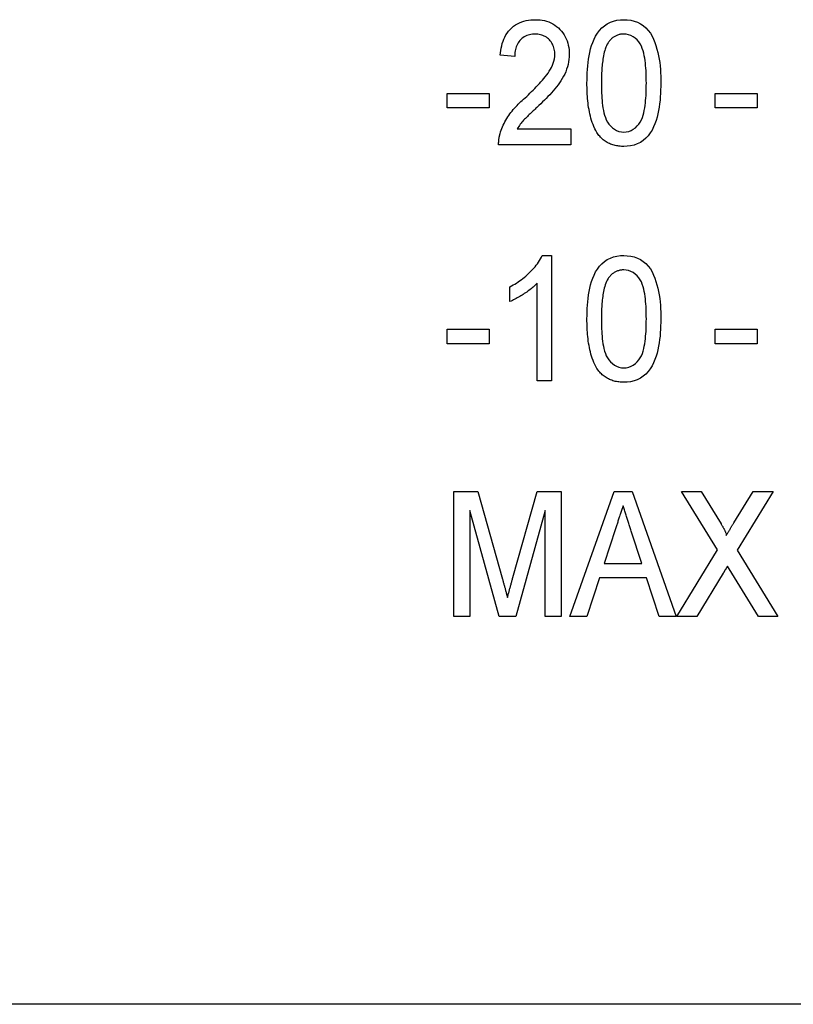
# Model space of a CAD drawing. Header units: millimetres. Extents: x 32 to 3719, y 19 to 393.
# Tile 6 of 17: x 315 to 324, y 351 to 363. Entities that reach past the tile are written whole.
import ezdxf

# ---------------------------------------------------------------- set-up
doc = ezdxf.new("R2010")
doc.units = ezdxf.units.MM
doc.layers.add('DETAIL', color=2, linetype='Continuous')

msp = doc.modelspace()

# ---------------------------------------------------------------- linework, layer by layer
at = {"layer": 'DETAIL'}
for p, q in [((320.703, 362.079), (320.53, 362.098)), ((319.895, 361.637), (320.395, 361.637)), ((319.895, 361.464), (319.895, 361.637)), ((320.395, 361.637), (320.395, 361.464)), ((323.106, 361.637), (323.606, 361.637)), ((323.106, 361.464), (323.106, 361.637)), ((323.606, 361.637), (323.606, 361.464)), ((320.395, 361.464), (319.895, 361.464)), ((323.606, 361.464), (323.106, 361.464)), ((320.734, 361.214), (321.376, 361.214)), ((321.376, 361.214), (321.376, 361.021)), ((321.376, 361.021), (320.51, 361.021)), ((321.033, 359.694), (321.145, 359.694)), ((321.145, 359.694), (321.145, 358.194)), ((320.645, 359.142), (320.645, 359.319)), ((320.972, 358.194), (320.972, 359.363)), ((319.895, 358.81), (320.395, 358.81)), ((319.895, 358.637), (319.895, 358.81)), ((320.395, 358.81), (320.395, 358.637)), ((323.106, 358.81), (323.606, 358.81)), ((323.106, 358.637), (323.106, 358.81)), ((323.606, 358.81), (323.606, 358.637)), ((320.395, 358.637), (319.895, 358.637)), ((323.606, 358.637), (323.106, 358.637)), ((321.145, 358.194), (320.972, 358.194)), ((319.972, 356.867), (320.259, 356.867)), ((319.972, 355.367), (319.972, 356.867)), ((320.259, 356.867), (320.556, 355.815)), ((320.681, 355.833), (320.973, 356.867)), ((320.973, 356.867), (321.26, 356.867)), ((321.26, 356.867), (321.26, 355.367)), ((321.363, 355.367), (321.893, 356.867)), ((321.893, 356.867), (322.109, 356.867)), ((322.109, 356.867), (322.638, 355.367)), ((323.132, 356.167), (322.703, 356.867)), ((322.703, 356.867), (322.936, 356.867)), ((322.936, 356.867), (323.175, 356.478)), ((323.329, 356.491), (323.559, 356.867)), ((323.799, 356.867), (323.369, 356.162)), ((323.559, 356.867), (323.799, 356.867)), ((320.516, 355.367), (320.164, 356.637)), ((320.164, 356.637), (320.164, 355.367)), ((321.068, 356.637), (320.716, 355.367)), ((321.068, 355.367), (321.068, 356.637)), ((321.911, 356.419), (321.775, 356.002)), ((322.226, 356.002), (322.099, 356.392)), ((322.645, 355.367), (323.132, 356.167)), ((323.369, 356.162), (323.856, 355.367)), ((321.775, 356.002), (322.226, 356.002)), ((323.201, 355.886), (322.885, 355.367)), ((323.304, 355.887), (323.253, 355.971)), ((323.623, 355.367), (323.304, 355.887)), ((321.719, 355.829), (321.568, 355.367)), ((322.283, 355.829), (321.719, 355.829)), ((322.433, 355.367), (322.283, 355.829)), ((320.164, 355.367), (319.972, 355.367)), ((320.716, 355.367), (320.516, 355.367)), ((321.26, 355.367), (321.068, 355.367)), ((321.568, 355.367), (321.363, 355.367)), ((322.638, 355.367), (322.433, 355.367)), ((322.885, 355.367), (322.645, 355.367)), ((323.856, 355.367), (323.623, 355.367)), ((389.462, 350.719), (310.951, 350.719))]:
    msp.add_line(p, q, dxfattribs=at)
at = {"layer": 'DETAIL', "flags": 128}
for points in [[(320.53, 362.098), (320.532, 362.126), (320.536, 362.154), (320.541, 362.181), (320.547, 362.208), (320.554, 362.235), (320.563, 362.262), (320.573, 362.288), (320.585, 362.313), (320.598, 362.338), (320.613, 362.361), (320.629, 362.384), (320.648, 362.405), (320.668, 362.424), (320.689, 362.442), (320.712, 362.458), (320.736, 362.472), (320.761, 362.484), (320.787, 362.495), (320.814, 362.503), (320.841, 362.51), (320.868, 362.515), (320.896, 362.519), (320.924, 362.52), (320.951, 362.521)], [(320.951, 362.521), (320.979, 362.521), (321.006, 362.519), (321.033, 362.515), (321.059, 362.51), (321.085, 362.503), (321.111, 362.495), (321.136, 362.484), (321.16, 362.472), (321.183, 362.457), (321.205, 362.441), (321.226, 362.424), (321.245, 362.405), (321.263, 362.384), (321.28, 362.363), (321.295, 362.34), (321.308, 362.317), (321.32, 362.292), (321.33, 362.267), (321.338, 362.241), (321.345, 362.215), (321.35, 362.188), (321.354, 362.161), (321.356, 362.134), (321.356, 362.107)], [(321.568, 361.761), (321.569, 361.802), (321.569, 361.844), (321.571, 361.885), (321.573, 361.926), (321.577, 361.967), (321.581, 362.008), (321.587, 362.049), (321.594, 362.09), (321.602, 362.13), (321.612, 362.171), (321.624, 362.21), (321.638, 362.249), (321.654, 362.287), (321.672, 362.324), (321.694, 362.359), (321.719, 362.392), (321.747, 362.422), (321.778, 362.449), (321.812, 362.472), (321.849, 362.491), (321.888, 362.505), (321.928, 362.514), (321.969, 362.52), (322.01, 362.521)], [(322.01, 362.521), (322.052, 362.519), (322.093, 362.514), (322.133, 362.504), (322.172, 362.49), (322.209, 362.472), (322.243, 362.45), (322.275, 362.423), (322.303, 362.393), (322.328, 362.36), (322.348, 362.324), (322.366, 362.287), (322.382, 362.249), (322.395, 362.21), (322.407, 362.17), (322.418, 362.13), (322.427, 362.09), (322.434, 362.049), (322.44, 362.008), (322.444, 361.967), (322.448, 361.926), (322.45, 361.885), (322.452, 361.844), (322.452, 361.802), (322.453, 361.761)], [(320.948, 362.348), (320.931, 362.348), (320.914, 362.346), (320.897, 362.344), (320.88, 362.341), (320.863, 362.336), (320.847, 362.33), (320.832, 362.323), (320.817, 362.315), (320.802, 362.305), (320.789, 362.295), (320.776, 362.283), (320.765, 362.271), (320.754, 362.257), (320.744, 362.243), (320.736, 362.228), (320.728, 362.213), (320.722, 362.197), (320.717, 362.181), (320.712, 362.164), (320.709, 362.147), (320.706, 362.13), (320.704, 362.113), (320.703, 362.096), (320.703, 362.079)], [(321.183, 362.106), (321.183, 362.122), (321.182, 362.138), (321.18, 362.153), (321.176, 362.169), (321.172, 362.184), (321.168, 362.199), (321.161, 362.214), (321.154, 362.228), (321.147, 362.241), (321.138, 362.254), (321.128, 362.267), (321.118, 362.279), (321.107, 362.29), (321.095, 362.3), (321.082, 362.31), (321.069, 362.318), (321.055, 362.325), (321.04, 362.332), (321.026, 362.337), (321.01, 362.341), (320.995, 362.344), (320.979, 362.346), (320.964, 362.348), (320.948, 362.348)], [(322.009, 362.348), (321.999, 362.348), (321.99, 362.348), (321.981, 362.347), (321.972, 362.346), (321.962, 362.344), (321.953, 362.342), (321.945, 362.339), (321.936, 362.336), (321.927, 362.333), (321.919, 362.329), (321.91, 362.325), (321.902, 362.321), (321.894, 362.316), (321.886, 362.311), (321.879, 362.306), (321.872, 362.3), (321.864, 362.294), (321.858, 362.288), (321.851, 362.281), (321.845, 362.274), (321.839, 362.267), (321.833, 362.26), (321.827, 362.253), (321.822, 362.245)], [(322.28, 361.762), (322.279, 361.792), (322.279, 361.822), (322.278, 361.852), (322.277, 361.882), (322.276, 361.912), (322.274, 361.941), (322.271, 361.971), (322.268, 362.001), (322.264, 362.031), (322.26, 362.061), (322.255, 362.09), (322.248, 362.119), (322.24, 362.148), (322.231, 362.177), (322.22, 362.204), (322.205, 362.231), (322.188, 362.255), (322.168, 362.278), (322.147, 362.299), (322.122, 362.316), (322.096, 362.331), (322.068, 362.341), (322.038, 362.346), (322.009, 362.348)], [(321.822, 362.245), (321.812, 362.227), (321.803, 362.209), (321.795, 362.19), (321.788, 362.17), (321.782, 362.151), (321.776, 362.131), (321.771, 362.111), (321.767, 362.09), (321.763, 362.07), (321.76, 362.05), (321.757, 362.029), (321.754, 362.009), (321.752, 361.988), (321.75, 361.968), (321.748, 361.947), (321.746, 361.927), (321.745, 361.906), (321.744, 361.886), (321.743, 361.865), (321.742, 361.844), (321.742, 361.824), (321.741, 361.803), (321.741, 361.782), (321.741, 361.762)], [(320.827, 361.584), (320.846, 361.602), (320.866, 361.621), (320.885, 361.64), (320.904, 361.659), (320.923, 361.678), (320.942, 361.697), (320.961, 361.717), (320.98, 361.736), (320.998, 361.756), (321.016, 361.776), (321.034, 361.796), (321.052, 361.817), (321.069, 361.838), (321.086, 361.859), (321.102, 361.881), (321.117, 361.904), (321.131, 361.927), (321.143, 361.95), (321.155, 361.975), (321.165, 362), (321.173, 362.026), (321.178, 362.053), (321.182, 362.079), (321.183, 362.106)], [(321.356, 362.107), (321.356, 362.077), (321.353, 362.046), (321.348, 362.016), (321.343, 361.985), (321.335, 361.956), (321.325, 361.927), (321.314, 361.898), (321.302, 361.87), (321.288, 361.843), (321.273, 361.816), (321.257, 361.79), (321.239, 361.764), (321.222, 361.739), (321.203, 361.715), (321.183, 361.691), (321.163, 361.668), (321.143, 361.645), (321.122, 361.622), (321.101, 361.6), (321.079, 361.578), (321.058, 361.556), (321.036, 361.535), (321.014, 361.513), (320.992, 361.492)], [(321.702, 361.147), (321.688, 361.169), (321.675, 361.192), (321.662, 361.215), (321.651, 361.24), (321.641, 361.264), (321.632, 361.289), (321.624, 361.314), (321.616, 361.34), (321.609, 361.366), (321.603, 361.391), (321.598, 361.417), (321.593, 361.444), (321.588, 361.47), (321.584, 361.496), (321.581, 361.522), (321.578, 361.549), (321.576, 361.575), (321.573, 361.602), (321.572, 361.628), (321.57, 361.655), (321.569, 361.681), (321.569, 361.708), (321.568, 361.735), (321.568, 361.761)], [(321.741, 361.762), (321.741, 361.732), (321.742, 361.702), (321.742, 361.672), (321.743, 361.642), (321.745, 361.612), (321.747, 361.582), (321.749, 361.553), (321.752, 361.523), (321.756, 361.493), (321.76, 361.464), (321.766, 361.434), (321.772, 361.405), (321.78, 361.376), (321.789, 361.348), (321.8, 361.32), (321.815, 361.294), (321.832, 361.269), (321.852, 361.247), (321.873, 361.226), (321.897, 361.208), (321.923, 361.194), (321.951, 361.183), (321.981, 361.177), (322.01, 361.175)], [(322.01, 361.175), (322.04, 361.177), (322.069, 361.183), (322.097, 361.194), (322.124, 361.208), (322.148, 361.226), (322.169, 361.247), (322.189, 361.27), (322.206, 361.294), (322.22, 361.32), (322.232, 361.348), (322.241, 361.376), (322.249, 361.405), (322.255, 361.434), (322.26, 361.464), (322.265, 361.493), (322.268, 361.523), (322.271, 361.553), (322.274, 361.582), (322.276, 361.612), (322.277, 361.642), (322.278, 361.672), (322.279, 361.702), (322.279, 361.732), (322.28, 361.762)], [(322.453, 361.761), (322.452, 361.72), (322.451, 361.679), (322.45, 361.637), (322.447, 361.596), (322.444, 361.555), (322.439, 361.514), (322.434, 361.473), (322.427, 361.432), (322.419, 361.392), (322.409, 361.352), (322.397, 361.312), (322.383, 361.274), (322.367, 361.236), (322.348, 361.199), (322.327, 361.164), (322.302, 361.131), (322.274, 361.1), (322.243, 361.074), (322.208, 361.051), (322.171, 361.032), (322.133, 361.018), (322.092, 361.009), (322.052, 361.004), (322.01, 361.002)], [(320.527, 361.155), (320.534, 361.176), (320.541, 361.197), (320.548, 361.218), (320.557, 361.238), (320.566, 361.258), (320.576, 361.278), (320.586, 361.298), (320.596, 361.317), (320.608, 361.336), (320.619, 361.355), (320.632, 361.373), (320.645, 361.391), (320.658, 361.409), (320.672, 361.426), (320.686, 361.443), (320.701, 361.46), (320.716, 361.476), (320.731, 361.492), (320.746, 361.508), (320.762, 361.523), (320.778, 361.539), (320.794, 361.554), (320.81, 361.569), (320.827, 361.584)], [(320.992, 361.492), (320.98, 361.481), (320.969, 361.47), (320.957, 361.459), (320.946, 361.449), (320.934, 361.438), (320.923, 361.427), (320.911, 361.416), (320.9, 361.405), (320.888, 361.394), (320.877, 361.383), (320.865, 361.372), (320.854, 361.361), (320.843, 361.349), (320.832, 361.338), (320.821, 361.327), (320.81, 361.315), (320.799, 361.303), (320.789, 361.291), (320.779, 361.279), (320.769, 361.267), (320.76, 361.254), (320.751, 361.24), (320.742, 361.227), (320.734, 361.214)], [(320.51, 361.021), (320.51, 361.027), (320.51, 361.033), (320.51, 361.038), (320.51, 361.044), (320.51, 361.049), (320.511, 361.055), (320.511, 361.061), (320.511, 361.066), (320.512, 361.072), (320.512, 361.078), (320.513, 361.083), (320.514, 361.089), (320.514, 361.094), (320.515, 361.1), (320.516, 361.105), (320.517, 361.111), (320.518, 361.116), (320.519, 361.122), (320.521, 361.127), (320.522, 361.133), (320.523, 361.138), (320.525, 361.144), (320.526, 361.149), (320.527, 361.155)], [(322.01, 361.002), (321.996, 361.003), (321.981, 361.003), (321.966, 361.004), (321.952, 361.006), (321.937, 361.008), (321.922, 361.01), (321.908, 361.013), (321.894, 361.017), (321.88, 361.021), (321.866, 361.026), (321.852, 361.031), (321.838, 361.037), (321.825, 361.043), (321.812, 361.05), (321.8, 361.058), (321.787, 361.066), (321.775, 361.074), (321.764, 361.083), (321.752, 361.093), (321.742, 361.103), (321.731, 361.113), (321.721, 361.124), (321.712, 361.135), (321.702, 361.147)], [(320.645, 359.319), (320.665, 359.33), (320.685, 359.342), (320.705, 359.353), (320.724, 359.365), (320.743, 359.378), (320.762, 359.391), (320.781, 359.404), (320.799, 359.418), (320.817, 359.432), (320.834, 359.447), (320.852, 359.462), (320.868, 359.477), (320.885, 359.493), (320.901, 359.509), (320.917, 359.526), (320.932, 359.543), (320.947, 359.56), (320.961, 359.578), (320.975, 359.596), (320.989, 359.615), (321.001, 359.634), (321.013, 359.654), (321.023, 359.674), (321.033, 359.694)], [(321.568, 358.934), (321.569, 358.975), (321.569, 359.017), (321.571, 359.058), (321.573, 359.099), (321.577, 359.14), (321.581, 359.181), (321.587, 359.222), (321.594, 359.263), (321.602, 359.304), (321.612, 359.344), (321.624, 359.383), (321.638, 359.422), (321.654, 359.46), (321.672, 359.497), (321.694, 359.532), (321.719, 359.565), (321.747, 359.596), (321.778, 359.622), (321.812, 359.645), (321.849, 359.664), (321.888, 359.678), (321.928, 359.687), (321.969, 359.693), (322.01, 359.694)], [(322.01, 359.694), (322.052, 359.692), (322.093, 359.687), (322.133, 359.677), (322.172, 359.663), (322.209, 359.645), (322.243, 359.623), (322.275, 359.597), (322.303, 359.566), (322.328, 359.533), (322.348, 359.497), (322.366, 359.46), (322.382, 359.422), (322.395, 359.383), (322.407, 359.343), (322.418, 359.303), (322.427, 359.263), (322.434, 359.222), (322.44, 359.181), (322.444, 359.14), (322.448, 359.099), (322.45, 359.058), (322.452, 359.017), (322.452, 358.975), (322.453, 358.934)], [(322.009, 359.521), (321.999, 359.521), (321.99, 359.521), (321.981, 359.52), (321.972, 359.519), (321.962, 359.517), (321.953, 359.515), (321.945, 359.512), (321.936, 359.509), (321.927, 359.506), (321.919, 359.502), (321.91, 359.498), (321.902, 359.494), (321.894, 359.489), (321.886, 359.484), (321.879, 359.479), (321.872, 359.473), (321.864, 359.467), (321.858, 359.461), (321.851, 359.454), (321.845, 359.447), (321.839, 359.44), (321.833, 359.433), (321.827, 359.426), (321.822, 359.419)], [(322.28, 358.935), (322.279, 358.965), (322.279, 358.995), (322.278, 359.025), (322.277, 359.055), (322.276, 359.085), (322.274, 359.115), (322.271, 359.144), (322.268, 359.174), (322.264, 359.204), (322.26, 359.234), (322.255, 359.263), (322.248, 359.292), (322.24, 359.321), (322.231, 359.35), (322.22, 359.378), (322.205, 359.404), (322.188, 359.428), (322.168, 359.451), (322.147, 359.472), (322.122, 359.489), (322.096, 359.504), (322.068, 359.514), (322.038, 359.519), (322.009, 359.521)], [(321.822, 359.419), (321.812, 359.4), (321.803, 359.382), (321.795, 359.363), (321.788, 359.343), (321.782, 359.324), (321.776, 359.304), (321.771, 359.284), (321.767, 359.264), (321.763, 359.243), (321.76, 359.223), (321.757, 359.202), (321.754, 359.182), (321.752, 359.161), (321.75, 359.141), (321.748, 359.12), (321.746, 359.1), (321.745, 359.079), (321.744, 359.059), (321.743, 359.038), (321.742, 359.017), (321.742, 358.997), (321.741, 358.976), (321.741, 358.955), (321.741, 358.935)], [(320.972, 359.363), (320.96, 359.351), (320.949, 359.34), (320.937, 359.328), (320.924, 359.317), (320.912, 359.307), (320.899, 359.296), (320.886, 359.286), (320.873, 359.276), (320.859, 359.266), (320.846, 359.257), (320.832, 359.247), (320.818, 359.238), (320.805, 359.229), (320.791, 359.22), (320.777, 359.211), (320.763, 359.203), (320.748, 359.194), (320.734, 359.186), (320.72, 359.178), (320.705, 359.17), (320.69, 359.163), (320.675, 359.156), (320.66, 359.149), (320.645, 359.142)], [(321.702, 358.32), (321.688, 358.342), (321.675, 358.365), (321.662, 358.389), (321.651, 358.413), (321.641, 358.437), (321.632, 358.462), (321.624, 358.488), (321.616, 358.513), (321.609, 358.539), (321.603, 358.565), (321.598, 358.591), (321.593, 358.617), (321.588, 358.643), (321.584, 358.669), (321.581, 358.696), (321.578, 358.722), (321.576, 358.748), (321.573, 358.775), (321.572, 358.801), (321.57, 358.828), (321.569, 358.854), (321.569, 358.881), (321.568, 358.908), (321.568, 358.934)], [(321.741, 358.935), (321.741, 358.905), (321.742, 358.875), (321.742, 358.845), (321.743, 358.815), (321.745, 358.785), (321.747, 358.756), (321.749, 358.726), (321.752, 358.696), (321.756, 358.666), (321.76, 358.637), (321.766, 358.607), (321.772, 358.578), (321.78, 358.549), (321.789, 358.521), (321.8, 358.493), (321.815, 358.467), (321.832, 358.443), (321.852, 358.42), (321.873, 358.399), (321.897, 358.381), (321.923, 358.367), (321.951, 358.356), (321.981, 358.35), (322.01, 358.348)], [(322.01, 358.348), (322.04, 358.35), (322.069, 358.356), (322.097, 358.367), (322.124, 358.382), (322.148, 358.399), (322.169, 358.42), (322.189, 358.443), (322.206, 358.467), (322.22, 358.493), (322.232, 358.521), (322.241, 358.549), (322.249, 358.578), (322.255, 358.607), (322.26, 358.637), (322.265, 358.666), (322.268, 358.696), (322.271, 358.726), (322.274, 358.756), (322.276, 358.785), (322.277, 358.815), (322.278, 358.845), (322.279, 358.875), (322.279, 358.905), (322.28, 358.935)], [(322.453, 358.934), (322.452, 358.893), (322.451, 358.852), (322.45, 358.81), (322.447, 358.769), (322.444, 358.728), (322.439, 358.687), (322.434, 358.646), (322.427, 358.606), (322.419, 358.565), (322.409, 358.525), (322.397, 358.486), (322.383, 358.447), (322.367, 358.409), (322.348, 358.372), (322.327, 358.337), (322.302, 358.304), (322.274, 358.273), (322.243, 358.247), (322.208, 358.224), (322.171, 358.205), (322.133, 358.192), (322.092, 358.182), (322.052, 358.177), (322.01, 358.175)], [(322.01, 358.175), (321.996, 358.176), (321.981, 358.176), (321.966, 358.177), (321.952, 358.179), (321.937, 358.181), (321.922, 358.183), (321.908, 358.186), (321.894, 358.19), (321.88, 358.194), (321.866, 358.199), (321.852, 358.204), (321.838, 358.21), (321.825, 358.216), (321.812, 358.223), (321.8, 358.231), (321.787, 358.239), (321.775, 358.247), (321.764, 358.257), (321.752, 358.266), (321.742, 358.276), (321.731, 358.286), (321.721, 358.297), (321.712, 358.308), (321.702, 358.32)], [(322.001, 356.694), (321.997, 356.683), (321.993, 356.671), (321.989, 356.66), (321.986, 356.648), (321.982, 356.637), (321.978, 356.625), (321.974, 356.614), (321.971, 356.603), (321.967, 356.591), (321.963, 356.58), (321.959, 356.568), (321.955, 356.557), (321.952, 356.545), (321.948, 356.534), (321.944, 356.522), (321.94, 356.511), (321.937, 356.499), (321.933, 356.488), (321.929, 356.476), (321.926, 356.465), (321.922, 356.453), (321.918, 356.442), (321.914, 356.43), (321.911, 356.419)], [(322.099, 356.392), (322.095, 356.405), (322.091, 356.418), (322.087, 356.43), (322.083, 356.443), (322.079, 356.455), (322.075, 356.468), (322.071, 356.481), (322.067, 356.493), (322.062, 356.506), (322.058, 356.518), (322.054, 356.531), (322.05, 356.543), (322.046, 356.556), (322.042, 356.568), (322.038, 356.581), (322.034, 356.594), (322.029, 356.606), (322.025, 356.619), (322.021, 356.631), (322.017, 356.644), (322.013, 356.657), (322.009, 356.669), (322.005, 356.682), (322.001, 356.694)], [(323.175, 356.478), (323.178, 356.473), (323.182, 356.467), (323.185, 356.461), (323.188, 356.456), (323.192, 356.45), (323.195, 356.445), (323.198, 356.439), (323.201, 356.434), (323.205, 356.428), (323.208, 356.422), (323.211, 356.417), (323.214, 356.411), (323.217, 356.405), (323.22, 356.399), (323.222, 356.393), (323.225, 356.388), (323.228, 356.382), (323.23, 356.376), (323.233, 356.37), (323.235, 356.364), (323.237, 356.357), (323.238, 356.351), (323.238, 356.345), (323.236, 356.338)], [(323.236, 356.338), (323.24, 356.345), (323.244, 356.351), (323.248, 356.357), (323.252, 356.364), (323.255, 356.37), (323.259, 356.377), (323.263, 356.383), (323.267, 356.389), (323.271, 356.395), (323.275, 356.402), (323.279, 356.408), (323.283, 356.414), (323.287, 356.421), (323.29, 356.427), (323.294, 356.434), (323.298, 356.44), (323.302, 356.446), (323.306, 356.453), (323.31, 356.459), (323.314, 356.465), (323.318, 356.472), (323.321, 356.478), (323.325, 356.484), (323.329, 356.491)], [(323.253, 355.971), (323.25, 355.967), (323.248, 355.963), (323.246, 355.96), (323.244, 355.956), (323.242, 355.953), (323.24, 355.949), (323.237, 355.946), (323.235, 355.942), (323.233, 355.939), (323.231, 355.935), (323.229, 355.932), (323.227, 355.928), (323.224, 355.925), (323.222, 355.921), (323.22, 355.917), (323.218, 355.914), (323.216, 355.91), (323.214, 355.907), (323.212, 355.903), (323.209, 355.9), (323.207, 355.896), (323.205, 355.893), (323.203, 355.889), (323.201, 355.886)], [(320.556, 355.815), (320.559, 355.806), (320.561, 355.797), (320.564, 355.787), (320.566, 355.778), (320.569, 355.769), (320.571, 355.76), (320.574, 355.751), (320.576, 355.742), (320.579, 355.732), (320.582, 355.723), (320.584, 355.714), (320.587, 355.705), (320.589, 355.696), (320.592, 355.687), (320.594, 355.677), (320.596, 355.668), (320.599, 355.659), (320.601, 355.65), (320.604, 355.641), (320.606, 355.631), (320.609, 355.622), (320.611, 355.613), (320.614, 355.604), (320.616, 355.595)], [(320.616, 355.595), (320.619, 355.605), (320.621, 355.615), (320.624, 355.625), (320.626, 355.635), (320.629, 355.644), (320.632, 355.654), (320.635, 355.664), (320.637, 355.674), (320.64, 355.684), (320.642, 355.694), (320.645, 355.704), (320.648, 355.714), (320.651, 355.724), (320.653, 355.734), (320.656, 355.744), (320.659, 355.754), (320.662, 355.764), (320.664, 355.774), (320.667, 355.783), (320.67, 355.793), (320.673, 355.803), (320.675, 355.813), (320.678, 355.823), (320.681, 355.833)]]:
    msp.add_lwpolyline(points, dxfattribs=at)

doc.saveas('drawing.dxf')
